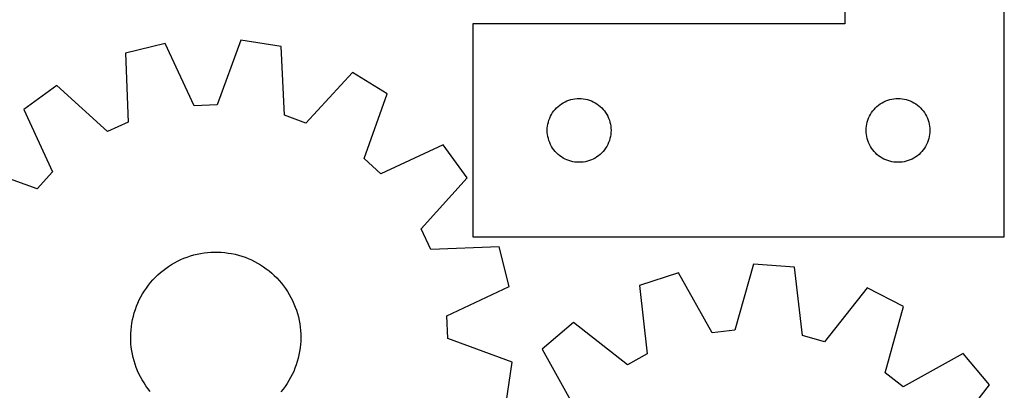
# Model space of a CAD drawing. Header units: millimetres. Extents: x 7 to 1243, y 7 to 1522.
# Tile 21 of 25: x 771 to 1049, y 972 to 1077. Entities that reach past the tile are written whole.
import ezdxf

# ---------------------------------------------------------------- set-up
doc = ezdxf.new("R2010")
doc.units = ezdxf.units.MM
doc.layers.add('CUT', color=7, linetype='CONTINUOUS', true_color=0x000000)

msp = doc.modelspace()

# ---------------------------------------------------------------- linework, layer by layer
at = {"layer": 'CUT'}
for p, q in [((1003.813002, 1195.427034), (1003.813002, 1075.427034)), ((1048.813002, 1015.427034), (1048.813002, 1195.427034)), ((1003.813002, 1075.427034), (898.813002, 1075.427034)), ((898.813002, 1075.427034), (898.813002, 1015.427034)), ((833.308753, 1070.8251), (826.616795, 1052.641038)), ((844.710552, 1069.06884), (833.308753, 1070.8251)), ((811.945788, 1069.894859), (800.739808, 1067.154152)), ((800.739808, 1067.154152), (801.515984, 1047.793368)), ((820.193054, 1052.361319), (811.945788, 1069.894859)), ((845.620237, 1049.713869), (844.710552, 1069.06884)), ((864.803345, 1061.753018), (851.662043, 1047.514037)), ((874.665142, 1055.767166), (864.803345, 1061.753018)), ((781.35899, 1058.119468), (772.054837, 1051.299042)), ((795.688265, 1045.076682), (781.35899, 1058.119468)), ((868.098755, 1037.537383), (874.665142, 1055.767166)), ((924.313002, 1053.221263), (924.832404, 1053.498889)), ((924.832404, 1053.498889), (925.368851, 1053.74195)), ((925.368851, 1053.74195), (925.920047, 1053.949405)), ((925.920047, 1053.949405), (926.483631, 1054.120367)), ((926.483631, 1054.120367), (927.057189, 1054.254102)), ((927.057189, 1054.254102), (927.638266, 1054.350038)), ((927.638266, 1054.350038), (928.224374, 1054.407764)), ((928.224374, 1054.407764), (928.813002, 1054.427034)), ((928.813002, 1054.427034), (929.40163, 1054.407764)), ((929.40163, 1054.407764), (929.987738, 1054.350038)), ((929.987738, 1054.350038), (930.568815, 1054.254102)), ((930.568815, 1054.254102), (931.142373, 1054.120367)), ((931.142373, 1054.120367), (931.705957, 1053.949405)), ((931.705957, 1053.949405), (932.257153, 1053.74195)), ((932.257153, 1053.74195), (932.7936, 1053.498889)), ((932.7936, 1053.498889), (933.313002, 1053.221263)), ((1014.313002, 1053.221263), (1014.832404, 1053.498889)), ((1014.832404, 1053.498889), (1015.368851, 1053.74195)), ((1015.368851, 1053.74195), (1015.920047, 1053.949405)), ((1015.920047, 1053.949405), (1016.483631, 1054.120367)), ((1016.483631, 1054.120367), (1017.057189, 1054.254102)), ((1017.057189, 1054.254102), (1017.638266, 1054.350038)), ((1017.638266, 1054.350038), (1018.224374, 1054.407764)), ((1018.224374, 1054.407764), (1018.813002, 1054.427034)), ((1018.813002, 1054.427034), (1019.40163, 1054.407764)), ((1019.40163, 1054.407764), (1019.987738, 1054.350038)), ((1019.987738, 1054.350038), (1020.568815, 1054.254102)), ((1020.568815, 1054.254102), (1021.142373, 1054.120367)), ((1021.142373, 1054.120367), (1021.705957, 1053.949405)), ((1021.705957, 1053.949405), (1022.257153, 1053.74195)), ((1022.257153, 1053.74195), (1022.7936, 1053.498889)), ((1022.7936, 1053.498889), (1023.313002, 1053.221263)), ((772.054837, 1051.299042), (780.180982, 1033.70904)), ((826.616795, 1052.641038), (820.193054, 1052.361319)), ((921.329775, 1050.427166), (921.672822, 1050.905887)), ((921.672822, 1050.905887), (922.046444, 1051.361146)), ((922.046444, 1051.361146), (922.449041, 1051.790995)), ((922.449041, 1051.790995), (922.87889, 1052.193592)), ((922.87889, 1052.193592), (923.334149, 1052.567214)), ((923.334149, 1052.567214), (923.81287, 1052.910261)), ((923.81287, 1052.910261), (924.313002, 1053.221263)), ((933.313002, 1053.221263), (933.813134, 1052.910261)), ((933.813134, 1052.910261), (934.291855, 1052.567214)), ((934.291855, 1052.567214), (934.747114, 1052.193592)), ((934.747114, 1052.193592), (935.176963, 1051.790995)), ((935.176963, 1051.790995), (935.57956, 1051.361146)), ((935.57956, 1051.361146), (935.953182, 1050.905887)), ((935.953182, 1050.905887), (936.296228, 1050.427166)), ((1011.329775, 1050.427166), (1011.672822, 1050.905887)), ((1011.672822, 1050.905887), (1012.046444, 1051.361146)), ((1012.046444, 1051.361146), (1012.449041, 1051.790995)), ((1012.449041, 1051.790995), (1012.87889, 1052.193592)), ((1012.87889, 1052.193592), (1013.334149, 1052.567214)), ((1013.334149, 1052.567214), (1013.81287, 1052.910261)), ((1013.81287, 1052.910261), (1014.313002, 1053.221263)), ((1023.313002, 1053.221263), (1023.813134, 1052.910261)), ((1023.813134, 1052.910261), (1024.291855, 1052.567214)), ((1024.291855, 1052.567214), (1024.747114, 1052.193592)), ((1024.747114, 1052.193592), (1025.176963, 1051.790995)), ((1025.176963, 1051.790995), (1025.57956, 1051.361146)), ((1025.57956, 1051.361146), (1025.953182, 1050.905887)), ((1025.953182, 1050.905887), (1026.296228, 1050.427166)), ((801.515984, 1047.793368), (795.688265, 1045.076682)), ((851.662043, 1047.514037), (845.620237, 1049.713869)), ((919.985934, 1047.182847), (920.11967, 1047.756405)), ((920.11967, 1047.756405), (920.290631, 1048.319989)), ((920.290631, 1048.319989), (920.498086, 1048.871185)), ((920.498086, 1048.871185), (920.741147, 1049.407632)), ((920.741147, 1049.407632), (921.018773, 1049.927034)), ((921.018773, 1049.927034), (921.329775, 1050.427166)), ((936.296228, 1050.427166), (936.607231, 1049.927034)), ((936.607231, 1049.927034), (936.884857, 1049.407632)), ((936.884857, 1049.407632), (937.127918, 1048.871185)), ((937.127918, 1048.871185), (937.335373, 1048.319989)), ((937.335373, 1048.319989), (937.506334, 1047.756405)), ((937.506334, 1047.756405), (937.640069, 1047.182847)), ((1009.985934, 1047.182847), (1010.11967, 1047.756405)), ((1010.11967, 1047.756405), (1010.290631, 1048.319989)), ((1010.290631, 1048.319989), (1010.498086, 1048.871185)), ((1010.498086, 1048.871185), (1010.741147, 1049.407632)), ((1010.741147, 1049.407632), (1011.018773, 1049.927034)), ((1011.018773, 1049.927034), (1011.329775, 1050.427166)), ((1026.296228, 1050.427166), (1026.607231, 1049.927034)), ((1026.607231, 1049.927034), (1026.884857, 1049.407632)), ((1026.884857, 1049.407632), (1027.127918, 1048.871185)), ((1027.127918, 1048.871185), (1027.335373, 1048.319989)), ((1027.335373, 1048.319989), (1027.506334, 1047.756405)), ((1027.506334, 1047.756405), (1027.640069, 1047.182847)), ((919.813002, 1045.427034), (919.832272, 1046.015662)), ((919.832272, 1044.838406), (919.813002, 1045.427034)), ((919.832272, 1046.015662), (919.889998, 1046.60177)), ((919.889998, 1046.60177), (919.985934, 1047.182847)), ((937.640069, 1047.182847), (937.736006, 1046.60177)), ((937.736006, 1046.60177), (937.793732, 1046.015662)), ((937.793732, 1046.015662), (937.813002, 1045.427034)), ((937.813002, 1045.427034), (937.793732, 1044.838406)), ((1009.813002, 1045.427034), (1009.832272, 1046.015662)), ((1009.832272, 1044.838406), (1009.813002, 1045.427034)), ((1009.832272, 1046.015662), (1009.889998, 1046.60177)), ((1009.889998, 1046.60177), (1009.985934, 1047.182847)), ((1027.640069, 1047.182847), (1027.736006, 1046.60177)), ((1027.736006, 1046.60177), (1027.793732, 1046.015662)), ((1027.793732, 1046.015662), (1027.813002, 1045.427034)), ((1027.813002, 1045.427034), (1027.793732, 1044.838406)), ((919.889998, 1044.252298), (919.832272, 1044.838406)), ((919.985934, 1043.671221), (919.889998, 1044.252298)), ((920.11967, 1043.097663), (919.985934, 1043.671221)), ((920.290631, 1042.534079), (920.11967, 1043.097663)), ((920.498086, 1041.982883), (920.290631, 1042.534079)), ((937.335373, 1042.534079), (937.127918, 1041.982883)), ((937.506334, 1043.097663), (937.335373, 1042.534079)), ((937.640069, 1043.671221), (937.506334, 1043.097663)), ((937.736006, 1044.252298), (937.640069, 1043.671221)), ((937.793732, 1044.838406), (937.736006, 1044.252298)), ((1009.889998, 1044.252298), (1009.832272, 1044.838406)), ((1009.985934, 1043.671221), (1009.889998, 1044.252298)), ((1010.11967, 1043.097663), (1009.985934, 1043.671221)), ((1010.290631, 1042.534079), (1010.11967, 1043.097663)), ((1010.498086, 1041.982883), (1010.290631, 1042.534079)), ((1027.335373, 1042.534079), (1027.127918, 1041.982883)), ((1027.506334, 1043.097663), (1027.335373, 1042.534079)), ((1027.640069, 1043.671221), (1027.506334, 1043.097663)), ((1027.736006, 1044.252298), (1027.640069, 1043.671221)), ((1027.793732, 1044.838406), (1027.736006, 1044.252298)), ((890.42882, 1041.319049), (872.838817, 1033.192904)), ((897.249245, 1032.014896), (890.42882, 1041.319049)), ((920.741147, 1041.446436), (920.498086, 1041.982883)), ((921.018773, 1040.927034), (920.741147, 1041.446436)), ((921.329775, 1040.426902), (921.018773, 1040.927034)), ((921.672822, 1039.948181), (921.329775, 1040.426902)), ((922.046444, 1039.492922), (921.672822, 1039.948181)), ((922.449041, 1039.063073), (922.046444, 1039.492922)), ((935.57956, 1039.492922), (935.176963, 1039.063073)), ((935.953182, 1039.948181), (935.57956, 1039.492922)), ((936.296228, 1040.426902), (935.953182, 1039.948181)), ((936.607231, 1040.927034), (936.296228, 1040.426902)), ((936.884857, 1041.446436), (936.607231, 1040.927034)), ((937.127918, 1041.982883), (936.884857, 1041.446436)), ((1010.741147, 1041.446436), (1010.498086, 1041.982883)), ((1011.018773, 1040.927034), (1010.741147, 1041.446436)), ((1011.329775, 1040.426902), (1011.018773, 1040.927034)), ((1011.672822, 1039.948181), (1011.329775, 1040.426902)), ((1012.046444, 1039.492922), (1011.672822, 1039.948181)), ((1012.449041, 1039.063073), (1012.046444, 1039.492922)), ((1025.57956, 1039.492922), (1025.176963, 1039.063073)), ((1025.953182, 1039.948181), (1025.57956, 1039.492922)), ((1026.296228, 1040.426902), (1025.953182, 1039.948181)), ((1026.607231, 1040.927034), (1026.296228, 1040.426902)), ((1026.884857, 1041.446436), (1026.607231, 1040.927034)), ((1027.127918, 1041.982883), (1026.884857, 1041.446436)), ((872.838817, 1033.192904), (868.098755, 1037.537383)), ((922.87889, 1038.660476), (922.449041, 1039.063073)), ((923.334149, 1038.286854), (922.87889, 1038.660476)), ((923.81287, 1037.943808), (923.334149, 1038.286854)), ((924.313002, 1037.632805), (923.81287, 1037.943808)), ((924.832404, 1037.355179), (924.313002, 1037.632805)), ((925.368851, 1037.112118), (924.832404, 1037.355179)), ((925.920047, 1036.904663), (925.368851, 1037.112118)), ((926.483631, 1036.733702), (925.920047, 1036.904663)), ((927.057189, 1036.599967), (926.483631, 1036.733702)), ((927.638266, 1036.50403), (927.057189, 1036.599967)), ((930.568815, 1036.599967), (929.987738, 1036.50403)), ((931.142373, 1036.733702), (930.568815, 1036.599967)), ((931.705957, 1036.904663), (931.142373, 1036.733702)), ((932.257153, 1037.112118), (931.705957, 1036.904663)), ((932.7936, 1037.355179), (932.257153, 1037.112118)), ((933.313002, 1037.632805), (932.7936, 1037.355179)), ((933.813134, 1037.943808), (933.313002, 1037.632805)), ((934.291855, 1038.286854), (933.813134, 1037.943808)), ((934.747114, 1038.660476), (934.291855, 1038.286854)), ((935.176963, 1039.063073), (934.747114, 1038.660476)), ((1012.87889, 1038.660476), (1012.449041, 1039.063073)), ((1013.334149, 1038.286854), (1012.87889, 1038.660476)), ((1013.81287, 1037.943808), (1013.334149, 1038.286854)), ((1014.313002, 1037.632805), (1013.81287, 1037.943808)), ((1014.832404, 1037.355179), (1014.313002, 1037.632805)), ((1015.368851, 1037.112118), (1014.832404, 1037.355179)), ((1015.920047, 1036.904663), (1015.368851, 1037.112118)), ((1016.483631, 1036.733702), (1015.920047, 1036.904663)), ((1017.057189, 1036.599967), (1016.483631, 1036.733702)), ((1017.638266, 1036.50403), (1017.057189, 1036.599967)), ((1020.568815, 1036.599967), (1019.987738, 1036.50403)), ((1021.142373, 1036.733702), (1020.568815, 1036.599967)), ((1021.705957, 1036.904663), (1021.142373, 1036.733702)), ((1022.257153, 1037.112118), (1021.705957, 1036.904663)), ((1022.7936, 1037.355179), (1022.257153, 1037.112118)), ((1023.313002, 1037.632805), (1022.7936, 1037.355179)), ((1023.813134, 1037.943808), (1023.313002, 1037.632805)), ((1024.291855, 1038.286854), (1023.813134, 1037.943808)), ((1024.747114, 1038.660476), (1024.291855, 1038.286854)), ((1025.176963, 1039.063073), (1024.747114, 1038.660476)), ((775.836503, 1028.968978), (757.60672, 1035.535365)), ((928.224374, 1036.446304), (927.638266, 1036.50403)), ((928.813002, 1036.427034), (928.224374, 1036.446304)), ((929.40163, 1036.446304), (928.813002, 1036.427034)), ((929.987738, 1036.50403), (929.40163, 1036.446304)), ((1018.224374, 1036.446304), (1017.638266, 1036.50403)), ((1018.813002, 1036.427034), (1018.224374, 1036.446304)), ((1019.40163, 1036.446304), (1018.813002, 1036.427034)), ((1019.987738, 1036.50403), (1019.40163, 1036.446304)), ((780.180982, 1033.70904), (775.836503, 1028.968978)), ((884.206459, 1017.68562), (897.249245, 1032.014896)), ((886.923145, 1011.857902), (884.206459, 1017.68562)), ((898.813002, 1015.427034), (1048.813002, 1015.427034)), ((906.283929, 1012.634078), (886.923145, 1011.857902)), ((909.024636, 1001.428098), (906.283929, 1012.634078)), ((815.491752, 1008.574809), (816.375734, 1008.995845)), ((816.375734, 1008.995845), (817.276154, 1009.380473)), ((817.276154, 1009.380473), (818.191513, 1009.728055)), ((818.191513, 1009.728055), (819.120288, 1010.038011)), ((819.120288, 1010.038011), (820.060932, 1010.309826)), ((820.060932, 1010.309826), (821.01188, 1010.543047)), ((821.01188, 1010.543047), (821.97155, 1010.737287)), ((821.97155, 1010.737287), (822.938344, 1010.892221)), ((822.938344, 1010.892221), (823.910653, 1011.007592)), ((823.910653, 1011.007592), (824.886859, 1011.083207)), ((824.886859, 1011.083207), (825.865336, 1011.118942)), ((825.865336, 1011.118942), (826.844457, 1011.114737)), ((826.844457, 1011.114737), (827.822592, 1011.070597)), ((827.822592, 1011.070597), (828.798112, 1010.986598)), ((828.798112, 1010.986598), (829.769394, 1010.862879)), ((829.769394, 1010.862879), (830.734821, 1010.699646)), ((830.734821, 1010.699646), (831.692787, 1010.49717)), ((831.692787, 1010.49717), (832.641697, 1010.255788)), ((832.641697, 1010.255788), (833.579971, 1009.975902)), ((833.579971, 1009.975902), (834.506049, 1009.657979)), ((834.506049, 1009.657979), (835.418388, 1009.302547)), ((835.418388, 1009.302547), (836.315471, 1008.910197)), ((836.315471, 1008.910197), (837.195803, 1008.481583)), ((811.368811, 1005.95011), (812.149166, 1006.541499)), ((812.149166, 1006.541499), (812.952994, 1007.100566)), ((812.952994, 1007.100566), (813.778957, 1007.626381)), ((813.778957, 1007.626381), (814.625679, 1008.118068)), ((814.625679, 1008.118068), (815.491752, 1008.574809)), ((837.195803, 1008.481583), (838.057921, 1008.017419)), ((838.057921, 1008.017419), (838.900388, 1007.518476)), ((838.900388, 1007.518476), (839.721803, 1006.985585)), ((839.721803, 1006.985585), (840.520799, 1006.419634)), ((840.520799, 1006.419634), (841.296045, 1005.821563)), ((978.054494, 1007.750868), (972.715353, 989.12465)), ((989.55445, 1006.836272), (978.054494, 1007.750868)), ((991.882393, 987.600287), (989.55445, 1006.836272)), ((807.863093, 1002.54458), (808.507459, 1003.281796)), ((808.507459, 1003.281796), (809.181359, 1003.992116)), ((809.181359, 1003.992116), (809.883671, 1004.674357)), ((809.883671, 1004.674357), (810.613227, 1005.327384)), ((810.613227, 1005.327384), (811.368811, 1005.95011)), ((841.296045, 1005.821563), (842.046252, 1005.192369)), ((842.046252, 1005.192369), (842.77017, 1004.533099)), ((842.77017, 1004.533099), (843.466596, 1003.84485)), ((843.466596, 1003.84485), (844.134369, 1003.128767)), ((956.817442, 1005.255031), (945.842867, 1001.699166)), ((966.329474, 988.374164), (956.817442, 1005.255031)), ((806.117666, 1000.184036), (806.667201, 1000.99441)), ((806.667201, 1000.99441), (807.249333, 1001.781695)), ((807.249333, 1001.781695), (807.863093, 1002.54458)), ((844.134369, 1003.128767), (844.772378, 1002.386043)), ((844.772378, 1002.386043), (845.379562, 1001.617914)), ((845.379562, 1001.617914), (845.954909, 1000.825657)), ((845.954909, 1000.825657), (846.497463, 1000.010592)), ((891.491096, 993.180832), (909.024636, 1001.428098)), ((945.842867, 1001.699166), (948.038089, 982.447584)), ((1010.130044, 1001.015056), (998.069376, 985.849876)), ((1020.404617, 995.769236), (1010.130044, 1001.015056)), ((804.673506, 997.628046), (805.119988, 998.499452)), ((805.119988, 998.499452), (805.601642, 999.351922)), ((805.601642, 999.351922), (806.117666, 1000.184036)), ((846.497463, 1000.010592), (847.00632, 999.174076)), ((847.00632, 999.174076), (847.480633, 998.3175)), ((847.480633, 998.3175), (847.919613, 997.44229)), ((803.253255, 993.982484), (803.552222, 994.914854)), ((803.552222, 994.914854), (803.88897, 995.834254)), ((803.88897, 995.834254), (804.262939, 996.739153)), ((804.262939, 996.739153), (804.673506, 997.628046)), ((847.919613, 997.44229), (848.322528, 996.549904)), ((848.322528, 996.549904), (848.68871, 995.641825)), ((848.68871, 995.641825), (849.017547, 994.719566)), ((1015.194063, 977.106639), (1020.404617, 995.769236)), ((802.770593, 992.085059), (802.992568, 993.038696)), ((802.992568, 993.038696), (803.253255, 993.982484)), ((849.017547, 994.719566), (849.308493, 993.784662)), ((849.308493, 993.784662), (849.561064, 992.838669)), ((849.561064, 992.838669), (849.774839, 991.883161)), ((891.770815, 986.757091), (891.491096, 993.180832)), ((802.340313, 989.181003), (802.444194, 990.154606)), ((802.444194, 990.154606), (802.5877, 991.123163)), ((802.5877, 991.123163), (802.770593, 992.085059)), ((849.774839, 991.883161), (849.949462, 990.919729)), ((849.949462, 990.919729), (850.084642, 989.949976)), ((850.084642, 989.949976), (850.180155, 988.975516)), ((927.177504, 991.266245), (918.39909, 983.781266)), ((942.425504, 979.310454), (927.177504, 991.266245)), ((802.252053, 987.225141), (802.27623, 988.203972)), ((802.267821, 986.246138), (802.252053, 987.225141)), ((802.27623, 988.203972), (802.340313, 989.181003)), ((850.180155, 988.975516), (850.235842, 987.997971)), ((850.25161, 987.018968), (850.227433, 986.040136)), ((850.235842, 987.997971), (850.25161, 987.018968)), ((909.954877, 980.065133), (891.770815, 986.757091)), ((972.715353, 989.12465), (966.329474, 988.374164)), ((998.069376, 985.849876), (991.882393, 987.600287)), ((802.323508, 985.268593), (802.267821, 986.246138)), ((802.419021, 984.294133), (802.323508, 985.268593)), ((802.554202, 983.32438), (802.419021, 984.294133)), ((850.05947, 984.089502), (849.915963, 983.120946)), ((850.16335, 985.063106), (850.05947, 984.089502)), ((850.227433, 986.040136), (850.16335, 985.063106)), ((918.39909, 983.781266), (927.794472, 966.835198)), ((802.728824, 982.360948), (802.554202, 983.32438)), ((802.942599, 981.40544), (802.728824, 982.360948)), ((803.19517, 980.459446), (802.942599, 981.40544)), ((849.511095, 981.205413), (849.250408, 980.261624)), ((849.73307, 982.159049), (849.511095, 981.205413)), ((849.915963, 983.120946), (849.73307, 982.159049)), ((948.038089, 982.447584), (942.425504, 979.310454)), ((1037.186304, 982.517196), (1020.240236, 973.121814)), ((1044.671283, 973.738782), (1037.186304, 982.517196)), ((803.486116, 979.524542), (803.19517, 980.459446)), ((803.814953, 978.602284), (803.486116, 979.524542)), ((804.181135, 977.694205), (803.814953, 978.602284)), ((848.614693, 978.409855), (848.240724, 977.504955)), ((848.951441, 979.329254), (848.614693, 978.409855)), ((849.250408, 980.261624), (848.951441, 979.329254)), ((908.198617, 968.663334), (909.954877, 980.065133)), ((804.584051, 976.801819), (804.181135, 977.694205)), ((805.02303, 975.926609), (804.584051, 976.801819)), ((805.497343, 975.070033), (805.02303, 975.926609)), ((847.383675, 975.744657), (846.902021, 974.892187)), ((847.830157, 976.616063), (847.383675, 975.744657)), ((848.240724, 977.504955), (847.830157, 976.616063)), ((1020.240236, 973.121814), (1015.194063, 977.106639)), ((806.0062, 974.233516), (805.497343, 975.070033)), ((806.548754, 973.418452), (806.0062, 974.233516)), ((807.124101, 972.626195), (806.548754, 973.418452)), ((845.836462, 973.249698), (845.25433, 972.462414)), ((846.385997, 974.060072), (845.836462, 973.249698)), ((846.902021, 974.892187), (846.385997, 974.060072)), ((1032.715492, 958.490782), (1044.671283, 973.738782)), ((807.731285, 971.858066), (807.124101, 972.626195)), ((845.25433, 972.462414), (844.64057, 971.699528))]:
    msp.add_line(p, q, dxfattribs=at)

doc.saveas('drawing.dxf')
